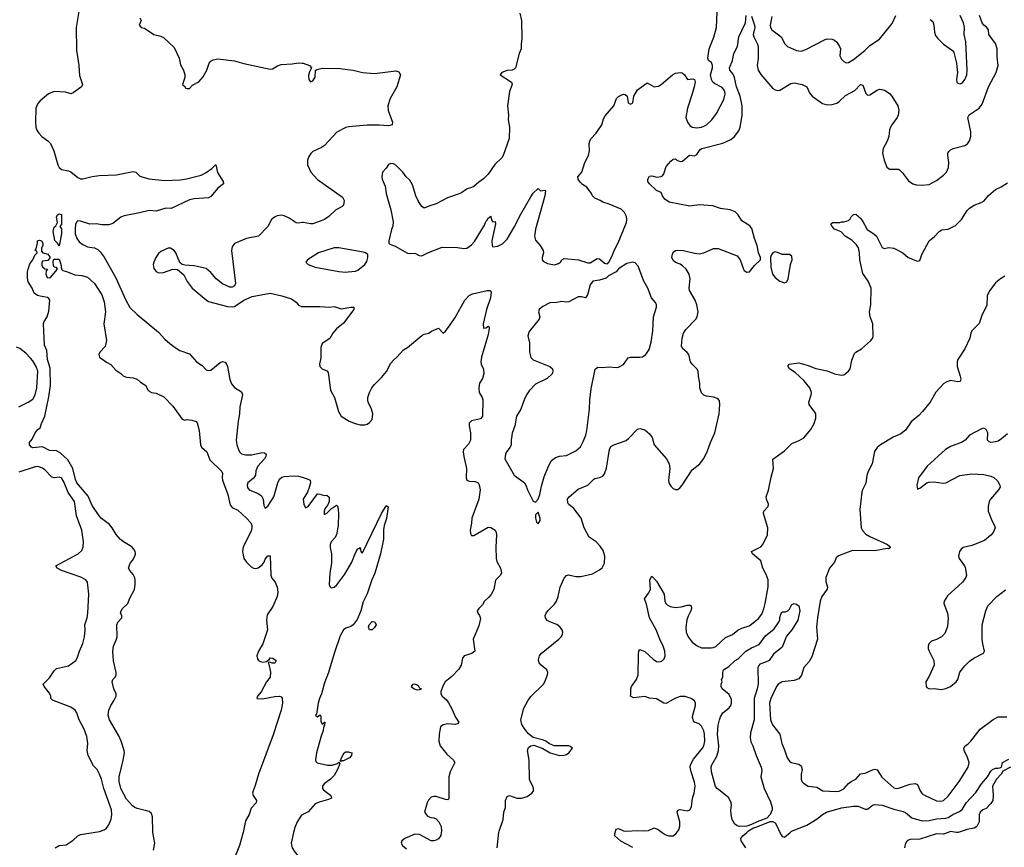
# Model space of a CAD drawing. Header units: inches. Extents: x 2057696 to 2160536, y 827480 to 1016834.
# Tile 3 of 256: x 2067618 to 2075923, y 849874 to 856856. Entities that reach past the tile are written whole.
import ezdxf

# ---------------------------------------------------------------- set-up
doc = ezdxf.new("R2010")
doc.units = ezdxf.units.IN
doc.header["$MEASUREMENT"] = 0
for name, color, linetype in [('C0864', 7, 'Continuous'), ('C0865', 7, 'Continuous'), ('C0874', 7, 'Continuous'), ('C0875', 7, 'Continuous')]:
    doc.layers.add(name, color=color, linetype=linetype)

msp = doc.modelspace()

# ---------------------------------------------------------------- linework, layer by layer
at = {"layer": 'C0864', "color": 5}
for points, elevation in [([(2067918.5, 849870), (2067950, 849889.3), (2068010, 849894.5), (2068070, 849934.8), (2068108.6, 849971.4), (2068130, 849982.8), (2068238.6, 850000)], 280), ([(2068748.1, 849850), (2068757.1, 849910), (2068742.5, 850000)], 260), ([(2069503, 850000), (2069500.9, 849990), (2069471.2, 849890), (2069363.4, 849616.6)], 260), ([(2069928.8, 850000), (2069908.4, 849910), (2069916.4, 849870), (2069942.6, 849830), (2069995.3, 849770), (2070000, 849766.1)], 280)]:
    msp.add_lwpolyline(points, dxfattribs=dict(at, elevation=elevation))
at = {"layer": 'C0865', "color": 5}
for points, elevation in [([(2068131.3, 857010), (2068094.8, 856790), (2068097.4, 856597.4), (2068117.5, 856470), (2068123.9, 856383.9), (2068149.1, 856310), (2068140.3, 856290), (2068070, 856238.7), (2068050, 856231.1), (2068005.5, 856245.5), (2067910, 856249.2), (2067862, 856230), (2067790, 856172.4), (2067770, 856147.8), (2067755.6, 856110), (2067751.1, 855991.1), (2067755.6, 855950), (2067763.7, 855923.7), (2067778.5, 855898.5), (2067805.5, 855870), (2067854.8, 855834.8), (2067878, 855810), (2067905.3, 855750), (2067938.9, 855630), (2067950, 855608.7), (2067971.5, 855591.6), (2068030, 855580.3), (2068050, 855571.8), (2068110, 855524.2), (2068130, 855513.4), (2068150, 855513.1), (2068230, 855533), (2068290, 855541.1), (2068433.6, 855546.4), (2068574.6, 855574.6), (2068597.3, 855570), (2068630, 855539.3), (2068649, 855529), (2068710, 855512), (2068838.7, 855498.7), (2068974.7, 855505.3), (2069026.3, 855513.7), (2069150, 855545.3), (2069192.1, 855567.9), (2069238.8, 855601.2), (2069268.9, 855631.1), (2069272.2, 855630), (2069286.4, 855566.4), (2069335.8, 855490), (2069338, 855470), (2069290, 855433.3), (2069230, 855365.1), (2069210, 855353.6), (2069090, 855344.8), (2069050, 855335.7), (2068896.9, 855263.1), (2068850, 855265.3), (2068770, 855241.8), (2068710, 855246.6), (2068630, 855225.7), (2068498.7, 855201.3), (2068470.7, 855189.3), (2068404.3, 855135.7), (2068370, 855125.3), (2068310, 855126), (2068267.2, 855132.8), (2068210, 855131.5), (2068130, 855156.2), (2068110, 855158), (2068100.7, 855150), (2068090.3, 855129.6), (2068085.8, 855090), (2068087.1, 855050), (2068100.7, 855010), (2068120.7, 854980.7), (2068150, 854959), (2068190, 854940.2), (2068250.2, 854930.2), (2068276.7, 854916.7), (2068297, 854897), (2068330, 854853.4), (2068430, 854678.7), (2068510, 854494), (2068548.6, 854428.6), (2068608.7, 854370), (2068790, 854218.5), (2068841.9, 854161.9), (2068884.2, 854124.2), (2068929.4, 854089.4), (2068970, 854065.3), (2069050, 854035.6), (2069109.4, 853969.4), (2069157.2, 853937.2), (2069190, 853903.1), (2069210, 853895.8), (2069230, 853898.7), (2069310, 853964.6), (2069328.2, 853971.8), (2069350, 853966.5), (2069362, 853950), (2069371.4, 853930), (2069390, 853821), (2069404.2, 853784.2), (2069430, 853753), (2069490, 853716.3), (2069498.4, 853690), (2069474, 853590), (2069472.6, 853530), (2069460.7, 853470), (2069445.2, 853310), (2069450.2, 853270), (2069462.6, 853230), (2069472.6, 853210), (2069490, 853194.4), (2069523.8, 853183.8), (2069576.4, 853183.7), (2069664.4, 853204.4), (2069682, 853202), (2069695.8, 853190), (2069694, 853170), (2069682.3, 853150), (2069626.2, 853090), (2069610.2, 853050), (2069605.9, 853014.1), (2069599.6, 853000.4), (2069590, 852987.1), (2069543.1, 852950), (2069535.8, 852930), (2069539.5, 852910), (2069554.9, 852890), (2069630, 852859), (2069658.4, 852838.4), (2069672.6, 852810), (2069678, 852758), (2069690, 852734.8), (2069710, 852753), (2069762.1, 852830), (2069796.9, 852950), (2069810, 852978.6), (2069830, 852995.8), (2069850, 853003.3), (2069930, 853007.9), (2069970, 853003.8), (2070000, 852995.5)], 280), ([(2068632, 856870), (2068642, 856850), (2068624.7, 856810), (2068642, 856790), (2068670, 856784.7), (2068750, 856730.8), (2068810, 856716), (2068830, 856706), (2068919.8, 856619.8), (2068964, 856530), (2068975.3, 856475.3), (2069001, 856430), (2069011.3, 856390), (2069011.1, 856368.9), (2068992, 856310), (2069014, 856290), (2069018, 856278), (2069030, 856274), (2069050, 856274), (2069076.4, 856303.6), (2069129.1, 856330.9), (2069165.6, 856374.4), (2069197.2, 856430), (2069217.2, 856490), (2069230, 856506), (2069250, 856516.3), (2069290, 856525.5), (2069430, 856508.4), (2069510, 856486.4), (2069730, 856439.5), (2069750, 856441.3), (2069792.9, 856467.1), (2069823, 856477), (2069915.9, 856484.1), (2069970, 856493.1), (2070000, 856489.9)], 320), ([(2070000, 855143.5), (2069970, 855139.7), (2069950, 855142.2), (2069890, 855182.6), (2069850, 855201.1), (2069830, 855206.9), (2069790, 855199.7), (2069767.7, 855190), (2069742.4, 855170), (2069711.6, 855110), (2069632.4, 855030), (2069530.2, 855009.9), (2069430, 854966.3), (2069410, 854940.9), (2069404.4, 854910), (2069437.3, 854630), (2069430.4, 854609.6), (2069410, 854599.3), (2069390, 854599.5), (2069330, 854627.6), (2069276.2, 854670), (2069230, 854722), (2069190, 854757.6), (2069090, 854778), (2069010, 854783.7), (2068989.4, 854789.4), (2068970, 854808.7), (2068934, 854890), (2068920.7, 854910), (2068890, 854929.6), (2068870, 854928.3), (2068850, 854920.4), (2068810, 854899.7), (2068790, 854883.6), (2068767.6, 854850), (2068748.7, 854810), (2068745.3, 854790), (2068750, 854758), (2068770, 854730.7), (2068790, 854719.1), (2068830, 854723), (2068910, 854750.6), (2068950, 854747.3), (2069002.4, 854702.4), (2069030, 854646.8), (2069073.7, 854590), (2069190, 854492), (2069210, 854478.7), (2069370, 854437.6), (2069410, 854434), (2069430, 854437.6), (2069510, 854490.4), (2069579.4, 854520.6), (2069730, 854548.4), (2069830, 854526.7), (2069910, 854501.3), (2069950, 854473.4), (2069970, 854448), (2069995.6, 854435.6), (2070000, 854435.6)], 320), ([(2068742.5, 850000), (2068742.1, 850002.1), (2068739.3, 850130), (2068730, 850159.6), (2068710, 850176.4), (2068610, 850200.7), (2068589.3, 850209.3), (2068570, 850225.1), (2068520.4, 850280.4), (2068472.5, 850370), (2068457.4, 850430), (2068456.5, 850470), (2068492, 850608), (2068501.4, 850670), (2068499.7, 850690), (2068475.1, 850770), (2068454.9, 850814.9), (2068376.9, 850950), (2068363.6, 850990), (2068369.6, 851030.4), (2068386, 851070), (2068413.2, 851110), (2068432, 851150), (2068432, 851170), (2068412.3, 851210), (2068399, 851270), (2068404, 851290), (2068424, 851310), (2068433.2, 851330), (2068432.7, 851350), (2068410, 851446), (2068403.7, 851530), (2068409.4, 851570), (2068435.1, 851630), (2068439.3, 851650), (2068438, 851750), (2068446, 851774), (2068479, 851810), (2068479, 851830), (2068469, 851850), (2068474, 851870), (2068485.2, 851890), (2068529.5, 851930.5), (2068544.5, 851970), (2068586, 852050), (2068592.8, 852090), (2068593, 852130), (2068588.5, 852148.5), (2068574.7, 852174.7), (2068546, 852210), (2068537.2, 852230), (2068549.3, 852270), (2068570, 852294.8), (2068589.6, 852330), (2068594, 852350), (2068591.8, 852370), (2068582, 852390), (2068563.7, 852410), (2068495.1, 852450), (2068469.6, 852470), (2068431.8, 852511.9), (2068397.1, 852570), (2068376.2, 852596.2), (2068309.2, 852649.2), (2068290, 852671.4), (2068230, 852757), (2068197.2, 852837.2), (2068101.4, 852950), (2068090, 852976), (2068067.1, 853070), (2068023.6, 853143.6), (2067960.7, 853200.7), (2067930, 853217.7), (2067870, 853221.3), (2067810, 853251.8), (2067730, 853245.2), (2067718, 853250), (2067702, 853270), (2067702, 853290), (2067723.2, 853316.8), (2067750, 853371.3), (2067770, 853398), (2067790, 853412), (2067800.9, 853450), (2067829.7, 853510.3), (2067865, 853675), (2067878, 853770), (2067875.9, 853915.9), (2067853.8, 853990), (2067846.1, 854066.1), (2067828, 854110), (2067819.7, 854290), (2067826, 854310), (2067849.5, 854350), (2067862.9, 854397.1), (2067872.7, 854490), (2067864.8, 854504.8), (2067853.3, 854513.3), (2067790, 854522.4), (2067769.3, 854530), (2067740.9, 854550), (2067723.7, 854590), (2067690, 854644), (2067684.5, 854675.5), (2067684, 854730), (2067688.7, 854750), (2067704.7, 854795.3), (2067728.7, 854830), (2067746, 854870), (2067766, 854890), (2067762, 854902), (2067748, 854910), (2067758, 854922), (2067768.7, 854970), (2067768.7, 854990), (2067784, 854996), (2067802, 854990), (2067814, 854970), (2067814, 854950), (2067802, 854930), (2067803.6, 854903.6), (2067814, 854890), (2067856.8, 854876.8), (2067876, 854850), (2067855.3, 854824.7), (2067810, 854818), (2067804.7, 854810), (2067805.4, 854785.4), (2067811.6, 854771.6), (2067830, 854754), (2067852, 854752), (2067842, 854738), (2067838, 854710), (2067850, 854682), (2067870, 854678), (2067878, 854682), (2067938, 854750), (2067930, 854766), (2067909, 854769), (2067902.7, 854782.7), (2067899.3, 854810), (2067904, 854830), (2067910, 854836), (2067950, 854834.8), (2067966.4, 854793.6), (2067972, 854750), (2067981, 854741), (2068022, 854730), (2068082.8, 854702.8), (2068143.2, 854696.8), (2068190, 854682.8), (2068250, 854630.7), (2068310, 854534), (2068330, 854476), (2068343.1, 854390), (2068328.9, 854290), (2068350.4, 854150), (2068339.9, 854100.1), (2068294.8, 854050), (2068286, 854030), (2068292, 854010), (2068350, 853966), (2068387.1, 853947.1), (2068430, 853898), (2068470, 853872), (2068490, 853852), (2068519.6, 853839.6), (2068575.3, 853835.3), (2068610, 853822), (2068636.9, 853796.9), (2068682, 853770), (2068696.9, 853736.9), (2068710, 853722), (2068730, 853712), (2068770, 853704.7), (2068834.2, 853674.2), (2068910, 853596), (2068990, 853486), (2069010, 853478.8), (2069030, 853482.8), (2069070, 853478.8), (2069105.5, 853465.5), (2069116.1, 853456.1), (2069132, 853390), (2069143.1, 853270), (2069153, 853250), (2069195.8, 853210), (2069222, 853142), (2069324.4, 853044.4), (2069328.8, 853028.8), (2069326.5, 852993.5), (2069330.1, 852970), (2069374.2, 852850), (2069386.9, 852786.9), (2069397.7, 852757.7), (2069410, 852741.7), (2069458.2, 852718.2), (2069530, 852651.9), (2069568.1, 852610), (2069575.8, 852590), (2069576.6, 852570), (2069570, 852542.4), (2069501.8, 852410), (2069498.7, 852370), (2069510.1, 852310.1), (2069530, 852279.1), (2069570, 852240.3), (2069590, 852228.8), (2069610, 852227.2), (2069630, 852232), (2069663.3, 852256.7), (2069680.5, 852279.5), (2069690, 852306), (2069710, 852334), (2069730, 852332), (2069735.3, 852170), (2069745.1, 852145.1), (2069773.8, 852110), (2069790.2, 852069.8), (2069794.2, 852025.8), (2069790.9, 851989.1), (2069754.2, 851905.8), (2069705, 851835), (2069698.9, 851790), (2069707, 851710), (2069670.2, 851590), (2069633.4, 851530), (2069617.3, 851490), (2069623.2, 851463.2), (2069631.4, 851451.4), (2069650, 851440.4), (2069670, 851437.1), (2069699, 851441), (2069721.2, 851458.8), (2069730, 851473.4), (2069754, 851470), (2069782, 851450), (2069771.1, 851428.9), (2069748.7, 851428.7), (2069723.6, 851436.4), (2069714, 851430), (2069719.8, 851419.8), (2069732.5, 851352.5), (2069730.4, 851310), (2069700.5, 851270), (2069654.4, 851185.6), (2069624, 851150), (2069618, 851130), (2069667, 851127), (2069770, 851147.2), (2069810, 851150.1), (2069824, 851144), (2069833, 851133), (2069835.2, 851090), (2069822.8, 851030), (2069756.8, 850823.2), (2069632.8, 850490), (2069605, 850395), (2069586.9, 850350), (2069582.6, 850330), (2069586.4, 850310), (2069615.5, 850270), (2069612.4, 850250), (2069570, 850205.2), (2069553.6, 850150), (2069523.4, 850096.6), (2069503, 850000)], 260), ([(2067610.8, 853589.2), (2067690, 853628.9), (2067730, 853654.9), (2067750, 853690.5), (2067762.9, 853750), (2067771.1, 853890), (2067757.4, 853930), (2067730, 853977.7), (2067710, 854001.7), (2067670, 854042.4), (2067620.8, 854080.8), (2067590, 854092.6)], 280), ([(2068238.6, 850000), (2068291.6, 850008.4), (2068330, 850022.4), (2068350, 850037.1), (2068370, 850064.9), (2068388.9, 850111.1), (2068394.8, 850150), (2068391.7, 850190), (2068328.1, 850370), (2068308.9, 850448.9), (2068292.2, 850492.2), (2068271.1, 850530), (2068241.4, 850561.4), (2068196.5, 850650), (2068188.1, 850690), (2068192.3, 850750), (2068183.4, 850810), (2068161.8, 850870), (2068118.9, 850950), (2068099.7, 851010), (2068086.3, 851030), (2068050, 851055.1), (2067894.9, 851114.9), (2067881.6, 851130), (2067881, 851150), (2067870, 851175.1), (2067825.2, 851230), (2067815.1, 851250), (2067870, 851304), (2067910, 851363.1), (2067930, 851381.7), (2068030, 851404.9), (2068091.2, 851450), (2068103.5, 851470), (2068121.4, 851530), (2068150, 851592.7), (2068165.6, 851650), (2068170.6, 851710), (2068169, 851750), (2068188.1, 851810), (2068194, 851850), (2068201.7, 852010), (2068191, 852110), (2068176.3, 852130), (2068134, 852154), (2067970, 852209.8), (2067933.6, 852230), (2067923.7, 852250), (2068111.6, 852350), (2068141, 852379), (2068154.7, 852410), (2068155.6, 852450), (2068142.5, 852550), (2068097, 852670), (2068081, 852790), (2068026.3, 852866.3), (2067990, 852956.9), (2067970, 852989.7), (2067950, 852996.9), (2067910, 852990.9), (2067890, 852996.8), (2067830, 853057.7), (2067810, 853072.1), (2067770, 853086.4), (2067750, 853083.9), (2067610, 853038.1)], 280), ([(2070000, 850148.7), (2069994.3, 850145.7), (2069959.3, 850090), (2069938.3, 850041.7), (2069928.8, 850000)], 280)]:
    msp.add_lwpolyline(points, dxfattribs=dict(at, elevation=elevation))
at = {"layer": 'C0865', "color": 5, "elevation": 260}
msp.add_lwpolyline([(2067950, 854948), (2067938, 854970), (2067914, 854994), (2067899.5, 855070), (2067910, 855104.7), (2067924.1, 855115.9), (2067936.5, 855143.5), (2067929.6, 855190.4), (2067933.2, 855206.8), (2067950, 855218.8), (2067970, 855211), (2067972.3, 855190), (2067970, 855128), (2067958, 855110), (2067970, 855092), (2067972.1, 855050)], close=True, dxfattribs=at)
at = {"layer": 'C0874', "color": 5}
for points, elevation in [([(2071174.1, 850000), (2071170, 849975.3), (2071150, 849947), (2071130, 849934), (2071110, 849928), (2071089.2, 849930), (2070990, 849981.6), (2070950, 849986.3), (2070866.8, 849950), (2070840.7, 849930), (2070834.8, 849910), (2070846.8, 849890), (2070880.3, 849860.3)], 320), ([(2071644.2, 849870), (2071660.7, 850000)], 320), ([(2072790, 849872), (2072687.5, 849927.5), (2072638, 849970), (2072636.9, 849990), (2072640.4, 850000)], 280), ([(2073036.5, 850000), (2073062, 849982), (2073090, 849970.4), (2073130, 849972.4), (2073151.8, 849988.1), (2073160.6, 850000)], 280), ([(2073742.7, 849870), (2073703.7, 849930), (2073702, 849950), (2073716.2, 849970), (2073750.3, 850000)], 260), ([(2074030.6, 850000), (2074039.7, 849979.6), (2074050, 849966.3), (2074070, 849959.6), (2074116.2, 850000)], 260), ([(2075449.8, 850000), (2075410, 849985.6), (2075350, 849988.1), (2075210, 849942.9), (2075130, 849940.5), (2075107.8, 849932.2), (2075088.4, 849910), (2075082.4, 849870)], 260), ([(2075533.8, 850000), (2075530, 849998.7), (2075521.1, 850000)], 260)]:
    msp.add_lwpolyline(points, dxfattribs=dict(at, elevation=elevation))
at = {"layer": 'C0875', "color": 5}
for points, elevation in [([(2071838, 856910), (2071851, 856850), (2071854.4, 856694.4), (2071847.5, 856652.5), (2071847.3, 856610), (2071830.7, 856569.3), (2071800.5, 856450), (2071790, 856438), (2071771.3, 856430), (2071730, 856426), (2071684.7, 856410), (2071670.8, 856390), (2071766, 856330), (2071770.8, 856310), (2071750.8, 856250), (2071731.3, 856130), (2071741, 856050), (2071738, 856010), (2071750.8, 855950), (2071746.4, 855853.6), (2071697.3, 855710), (2071684, 855690), (2071627.1, 855632.9), (2071570, 855552.7), (2071530, 855513.2), (2071490, 855485.2), (2071450, 855449), (2071430, 855439), (2071392, 855430), (2071344.9, 855395.1), (2071317.1, 855382.9), (2071227.3, 855352.7), (2071130, 855300.9), (2071070, 855282.7), (2071030, 855264.5), (2071010, 855279.5), (2070983.1, 855323.1), (2070960.7, 855370), (2070930, 855462.7), (2070910, 855502.7), (2070877.2, 855530), (2070849.2, 855570), (2070790, 855629.2), (2070770, 855639.3), (2070750, 855641.2), (2070730, 855634), (2070710, 855602), (2070678.8, 855570), (2070672.7, 855530), (2070676.4, 855510), (2070701.1, 855450), (2070709.2, 855390), (2070748.9, 855251.1), (2070768, 855150), (2070766.8, 855113.2), (2070754, 855086), (2070730.8, 854990), (2070731.1, 854971.1), (2070741, 854961), (2070784.5, 854944.5), (2070890, 854886.8), (2070910, 854882.8), (2070950, 854886), (2070987.1, 854867.1), (2071010, 854862.8), (2071067.5, 854892.5), (2071182.7, 854937.3), (2071310, 854932.9), (2071364.8, 854924.8), (2071390, 854927.6), (2071430, 854955.8), (2071454.7, 854985.3), (2071537.6, 855122.4), (2071550, 855152.7), (2071559.5, 855160.5), (2071570, 855182.8), (2071587, 855193), (2071590, 855202), (2071600.7, 855160.7), (2071610, 855151.3), (2071630, 855152), (2071632.4, 855132.4), (2071600.3, 854990), (2071603, 854950), (2071610, 854938.8), (2071650, 854944.9), (2071690, 854965.7), (2071730, 855003.1), (2071790, 855104.2), (2071845.7, 855214.3), (2071930, 855362.4), (2071950, 855392.4), (2071990, 855430.8), (2072010, 855411.3), (2072050, 855418), (2072051.8, 855411.8), (2072048.4, 855370), (2071968.1, 855090), (2071960.3, 855030), (2071970, 854994.8), (2072008, 854950), (2072034, 854910), (2072037.1, 854890), (2072025.2, 854850), (2072026, 854830), (2072035.8, 854815.8), (2072070, 854798.4), (2072130, 854788.6), (2072162, 854798), (2072178.4, 854810), (2072190, 854831), (2072210, 854840.7), (2072330.4, 854830.4), (2072410, 854804.7), (2072430, 854806), (2072490, 854841), (2072510, 854838), (2072550, 854801), (2072570, 854796), (2072588.7, 854810), (2072616.6, 854863.4), (2072632.7, 854910), (2072667, 854973), (2072735.3, 855144.7), (2072738.4, 855170), (2072735.3, 855195.3), (2072718.4, 855230), (2072690, 855256.2), (2072590, 855299.5), (2072536, 855316), (2072515.3, 855330), (2072470, 855349), (2072449.5, 855369.5), (2072441.2, 855390), (2072402.9, 855442.9), (2072364.2, 855464.2), (2072344.6, 855484.6), (2072329.4, 855510), (2072325.2, 855530), (2072359.5, 855570), (2072383.7, 855650), (2072415.1, 855710), (2072425.2, 855750), (2072421.2, 855810), (2072426, 855830), (2072436, 855850), (2072480.5, 855899.5), (2072527.3, 855970), (2072542, 856018), (2072555.6, 856044.4), (2072629.6, 856130), (2072652.7, 856190), (2072670, 856207.3), (2072690, 856218.8), (2072710, 856226), (2072724.7, 856224.7), (2072742, 856210), (2072750, 856154), (2072770, 856142), (2072790, 856154), (2072799, 856210), (2072830, 856264.7), (2072910, 856322.8), (2072970, 856290.4), (2073005.8, 856294.2), (2073030, 856307.7), (2073125.1, 856390), (2073150, 856405.3), (2073190, 856410.4), (2073206, 856406), (2073226.8, 856390), (2073250, 856352), (2073296, 856356), (2073311.3, 856350), (2073314.8, 856330), (2073306.4, 856290), (2073291.5, 856230), (2073249.5, 856110.5), (2073236.2, 856030), (2073250, 855990.4), (2073270, 855962.4), (2073290.2, 855950.2), (2073330, 855943.6), (2073370, 855948.2), (2073390, 855957.3), (2073411.5, 855970), (2073457.4, 856010), (2073496.6, 856063.4), (2073557.1, 856182.9), (2073568.1, 856230), (2073564.8, 856250), (2073554.5, 856270), (2073542.3, 856282.3), (2073478.2, 856318.2), (2073464.2, 856330), (2073452.8, 856350), (2073445.6, 856390), (2073462, 856450), (2073461.3, 856470), (2073453.9, 856493.9), (2073428.7, 856510), (2073421.2, 856530), (2073432.6, 856610), (2073472.6, 856707.4), (2073494.5, 856790), (2073501.3, 856918.7)], 340), ([(2071660.7, 850000), (2071662, 850010), (2071695.4, 850110), (2071701.7, 850170), (2071715.8, 850210), (2071715.1, 850270), (2071730, 850302), (2071750, 850312.4), (2071810, 850288.8), (2071851.4, 850288.6), (2071897.2, 850302.8), (2071939, 850330), (2071951.6, 850348.4), (2071951.6, 850370), (2071945.6, 850390), (2071925.8, 850425.8), (2071918.5, 850450), (2071916.3, 850610), (2071901.3, 850690), (2071910, 850717.3), (2071930, 850730.6), (2071955.2, 850735.2), (2072030, 850708), (2072091.3, 850670), (2072171.3, 850648.7), (2072209.6, 850650.4), (2072230, 850658), (2072249.2, 850670), (2072282, 850710), (2072265.2, 850725.2), (2072249.3, 850729.3), (2072129.5, 850729.5), (2072086.6, 850746.6), (2072055.3, 850770), (2072037.6, 850777.6), (2071950, 850800.7), (2071910.8, 850830.8), (2071878, 850870), (2071852.8, 850910), (2071845.3, 850950), (2071871.4, 851048.6), (2071903, 851110), (2071930, 851146.7), (2072035.8, 851250), (2072048.2, 851270), (2072069.6, 851330), (2072071.8, 851350), (2072063.7, 851370), (2072016, 851410), (2071999.3, 851430), (2071994.5, 851454.5), (2072002.4, 851490), (2072016.2, 851510), (2072166.6, 851630), (2072186, 851650), (2072197.2, 851670), (2072199.3, 851690), (2072195.1, 851710), (2072174.6, 851734.6), (2072150, 851753.6), (2072090, 851775.1), (2072068.6, 851788.6), (2072053.6, 851810), (2072051.6, 851830), (2072058.7, 851850), (2072073, 851870), (2072130, 851926), (2072145.1, 851950), (2072159.8, 851990), (2072178, 852070), (2072210, 852143.8), (2072230, 852167.2), (2072248.5, 852171.5), (2072310, 852159.6), (2072350, 852157.4), (2072450, 852181.1), (2072510, 852214.4), (2072530, 852233), (2072550, 852271), (2072552.3, 852330), (2072539.2, 852379.2), (2072514.7, 852414.7), (2072481.1, 852450), (2072420.5, 852490), (2072378, 852570), (2072354.3, 852650), (2072293.3, 852733.3), (2072247.6, 852770), (2072241.5, 852781.5), (2072239.7, 852810), (2072251.5, 852830), (2072330, 852894.9), (2072409.7, 852930.3), (2072459.7, 852980.3), (2072470, 852986.4), (2072510, 852993), (2072535.6, 853004.4), (2072550, 853024.7), (2072568.5, 853071.5), (2072592.2, 853230), (2072604.8, 853255.2), (2072630, 853269.4), (2072733.4, 853306.6), (2072755.6, 853324.4), (2072830, 853402), (2072850, 853406.7), (2072890, 853395.8), (2072930, 853362.4), (2072951.8, 853330), (2072970.4, 853270), (2073074.4, 853150), (2073095.3, 853110), (2073103.1, 853070), (2073090.3, 852970.3), (2073093.4, 852950), (2073110, 852919.3), (2073130, 852901.3), (2073150, 852892), (2073170, 852893.7), (2073190, 852908.6), (2073206.9, 852930), (2073290, 853057.6), (2073354, 853110), (2073386.3, 853150), (2073417.2, 853210), (2073444, 853290), (2073481.5, 853370), (2073518.9, 853530), (2073523.5, 853610), (2073519.4, 853639.4), (2073512.6, 853652.6), (2073500.5, 853660.5), (2073471, 853671), (2073410, 853680.7), (2073389.7, 853689.7), (2073370, 853709.3), (2073355.8, 853750), (2073355.1, 853790), (2073343.5, 853850), (2073341.6, 853890), (2073329.7, 853909.7), (2073288.9, 853948.9), (2073277.4, 853970), (2073262, 854030), (2073248.7, 854048.7), (2073210, 854081.6), (2073201.6, 854101.6), (2073205.3, 854170), (2073216, 854210), (2073238, 854242), (2073320.4, 854330), (2073332.9, 854350), (2073340.8, 854390), (2073330, 854449), (2073316.3, 854490), (2073268.5, 854570), (2073264.8, 854590), (2073273.6, 854670), (2073266, 854710), (2073239.3, 854750), (2073210, 854780.4), (2073190, 854794), (2073150, 854808.3), (2073130, 854823.6), (2073119.7, 854850), (2073123.5, 854876.5), (2073130, 854894), (2073150, 854907.7), (2073168.4, 854911.6), (2073218, 854910), (2073310, 854885), (2073350, 854881.5), (2073389.7, 854890.3), (2073470, 854925.5), (2073510, 854925.5), (2073670, 854864.9), (2073695.5, 854830), (2073722, 854750), (2073730, 854738.8), (2073750, 854725.5), (2073773.2, 854730), (2073817.2, 854782.8), (2073865.2, 854830), (2073866, 854850), (2073849.7, 854889.7), (2073837.7, 854950), (2073815.8, 855010), (2073794.6, 855094.6), (2073776.6, 855116.6), (2073710, 855158.4), (2073677.4, 855210), (2073653.8, 855233.8), (2073610, 855251.1), (2073530, 855263.5), (2073464.1, 855284.1), (2073350, 855292.8), (2073270, 855282.6), (2073096, 855316), (2073060.9, 855340.9), (2073040.7, 855370), (2073030, 855397.2), (2072990, 855415.1), (2072929.8, 855469.8), (2072915.8, 855490), (2072915.4, 855510), (2072930, 855534.9), (2072950, 855538), (2072992.7, 855527.3), (2073028.5, 855531.5), (2073040.1, 855539.9), (2073050, 855554), (2073070, 855616.3), (2073110, 855662.8), (2073130, 855678), (2073150, 855682), (2073162, 855670), (2073190, 855658), (2073210, 855662), (2073268.4, 855711.6), (2073310, 855707.3), (2073330, 855717.3), (2073358.3, 855761.7), (2073370.7, 855769.3), (2073550, 855814.9), (2073615.1, 855844.9), (2073648.4, 855871.6), (2073682.6, 855917.4), (2073696, 855950), (2073712.2, 856047.8), (2073711.4, 856130), (2073695.3, 856210), (2073664.7, 856290), (2073647.8, 856367.8), (2073634.9, 856394.9), (2073608.5, 856430), (2073605.8, 856450), (2073630.6, 856510), (2073642, 856570), (2073673.5, 856630), (2073684.8, 856710), (2073739.8, 856830), (2073744.7, 856890)], 320), ([(2073790, 856884.9), (2073816, 856810), (2073817.6, 856790), (2073805, 856730), (2073809.7, 856709.7), (2073841.1, 856650), (2073845.9, 856630), (2073847.6, 856532.4), (2073838.4, 856470), (2073847.5, 856430), (2073870, 856392.4), (2073970, 856274.9), (2073990, 856262.6), (2074010, 856258), (2074030, 856260.3), (2074123.4, 856316.6), (2074150, 856324.1), (2074217.6, 856310), (2074258, 856290), (2074279.9, 856239.9), (2074302, 856210), (2074389, 856149), (2074430, 856137.6), (2074470, 856139.5), (2074510, 856152.2), (2074530, 856165.3), (2074583, 856217), (2074662.2, 856257.8), (2074710, 856308.5), (2074730, 856303), (2074754.3, 856234.3), (2074770, 856219.5), (2074790, 856221.8), (2074850, 856262.5), (2074870, 856269.5), (2074890, 856268.1), (2074918.6, 856258.6), (2074953.5, 856233.5), (2074974.4, 856210), (2075024.4, 856130), (2075032.7, 856092.7), (2075028.8, 856050), (2075019.5, 856030), (2074973, 855970), (2074963, 855950), (2074954.6, 855925.4), (2074948.4, 855870), (2074933.7, 855830), (2074902, 855770), (2074897, 855750), (2074896.5, 855730), (2074908.8, 855670), (2074932.4, 855612.4), (2074953.7, 855593.7), (2075030, 855593.4), (2075038, 855590), (2075065.1, 855565.1), (2075115.9, 855495.9), (2075151.2, 855471.2), (2075183.2, 855463.2), (2075230, 855458.5), (2075290, 855466.5), (2075350, 855498.3), (2075410, 855543.1), (2075434, 855570), (2075450.9, 855610), (2075453.8, 855650), (2075445.6, 855710), (2075447.4, 855730), (2075454.9, 855745.1), (2075470, 855758.9), (2075490.8, 855769.2), (2075590, 855794), (2075611.8, 855808.2), (2075630, 855834.8), (2075639.7, 855870), (2075641.7, 855910), (2075614.3, 856030), (2075626.6, 856053.4), (2075709.6, 856110), (2075736.8, 856143.2), (2075789.8, 856290), (2075855.6, 856410), (2075871.1, 856470), (2075862.4, 856542.4), (2075862.4, 856610), (2075850, 856655.6), (2075793.7, 856730), (2075789.7, 856770), (2075774.7, 856790), (2075749.4, 856809.4), (2075735.2, 856830), (2075713, 856890)], 320), ([(2073962.3, 856882.3), (2073949.1, 856810), (2073951.7, 856790), (2073961.3, 856770), (2074040.4, 856710), (2074071.7, 856651.7), (2074094, 856630), (2074170, 856595.8), (2074210, 856591.4), (2074250, 856603.2), (2074411.4, 856688.6), (2074430, 856693), (2074470, 856691.2), (2074490, 856682.9), (2074510, 856665.4), (2074534.3, 856630), (2074540.1, 856610), (2074535.8, 856550), (2074550, 856524), (2074570, 856503), (2074590, 856492.7), (2074610, 856495.3), (2074650, 856519.5), (2074745.3, 856594.7), (2074790, 856638.4), (2074870, 856690.4), (2074976.5, 856823.5), (2075009.1, 856890.9)], 340), ([(2075297, 856857), (2075319.6, 856839.6), (2075328.8, 856810), (2075334, 856750), (2075343.6, 856723.6), (2075359.6, 856699.6), (2075410, 856650.5), (2075493.4, 856590), (2075519.3, 856490), (2075526.4, 856430), (2075528.4, 856410), (2075519.3, 856350), (2075523, 856330), (2075530, 856318.8), (2075550, 856313.4), (2075570, 856323), (2075591.1, 856350), (2075605.6, 856390), (2075611.1, 856430), (2075599.8, 856670), (2075584.8, 856730), (2075588.6, 856790), (2075579.2, 856830), (2075550, 856889.6)], 340), ([(2070000, 856489.9), (2070008.9, 856488.9), (2070062.8, 856470), (2070080.7, 856450), (2070063.4, 856416.6), (2070054.3, 856385.7), (2070057.4, 856350), (2070070, 856332.4), (2070090, 856340.8), (2070111.7, 856370), (2070113.8, 856426.2), (2070124.9, 856435.1), (2070170, 856447.6), (2070317.1, 856442.9), (2070430, 856430.3), (2070510.2, 856410.2), (2070610, 856400.9), (2070790, 856425.3), (2070816.9, 856416.9), (2070830.4, 856390), (2070800.3, 856290), (2070742, 856190), (2070724.4, 856130), (2070726.4, 856090), (2070761.6, 855990), (2070758.8, 855970), (2070730, 855960.5), (2070650, 855966), (2070550, 855964.7), (2070393.1, 855953.1), (2070370, 855947.3), (2070292.1, 855907.9), (2070190, 855795.1), (2070163.9, 855776.1), (2070090, 855742.9), (2070072.9, 855727.1), (2070057.7, 855702.3), (2070046, 855670), (2070045.3, 855630), (2070074.9, 855570), (2070130, 855507.4), (2070339.6, 855359.6), (2070356.4, 855330), (2070348.6, 855291.4), (2070338.9, 855281.1), (2070280.7, 855250), (2070224.6, 855195.4), (2070188.9, 855171.1), (2070162.3, 855157.7), (2070090, 855133.5), (2070070, 855132.2), (2070010, 855144.7), (2070000, 855143.5)], 320), ([(2073160.6, 850000), (2073177.3, 850022.7), (2073187.4, 850052.6), (2073186.8, 850090), (2073163, 850170), (2073170, 850186.8), (2073190, 850193.1), (2073250, 850182), (2073270, 850190.6), (2073283.5, 850216.5), (2073293.3, 850290), (2073307.7, 850332.3), (2073314.7, 850390), (2073310, 850425.1), (2073280.9, 850510), (2073274.3, 850550), (2073276.5, 850570), (2073301.6, 850618.4), (2073378.3, 850710), (2073389.9, 850730), (2073396.9, 850770), (2073395, 850830), (2073390, 850856.2), (2073370, 850896.3), (2073350, 850915.1), (2073309.7, 850929.7), (2073300.4, 850940.4), (2073294, 850970), (2073295.6, 850990), (2073318.8, 851070), (2073319.2, 851090), (2073309.6, 851110), (2073282, 851130), (2073230, 851147.7), (2073190, 851146.8), (2073144.4, 851130), (2073070, 851088.6), (2073050, 851090.9), (2072990, 851125.7), (2072930, 851133.7), (2072890, 851146.4), (2072795.9, 851135.9), (2072769.6, 851149.6), (2072773.6, 851166.4), (2072772.1, 851210), (2072777.6, 851230), (2072821.6, 851290), (2072835.8, 851330), (2072837.4, 851502.6), (2072840.7, 851530), (2072850, 851544), (2072890, 851527.2), (2072960.8, 851460.8), (2072990, 851442.9), (2073010, 851439.1), (2073034.2, 851445.8), (2073054.8, 851465.2), (2073063.5, 851490), (2073059.4, 851530), (2073046.2, 851570), (2073016.8, 851630), (2072987.3, 851710), (2072929.9, 851810), (2072906.2, 851926.2), (2072887.2, 851970), (2072922.3, 852017.8), (2072938, 852050), (2072933.6, 852130), (2072950, 852161), (2072990, 852120.5), (2073052.9, 852010), (2073060.3, 851950), (2073068.5, 851930), (2073078.7, 851918.7), (2073105.1, 851905.1), (2073150, 851897.6), (2073197.5, 851902.5), (2073250, 851917), (2073270, 851917.1), (2073282.8, 851910), (2073283.8, 851890), (2073278.7, 851870), (2073255.1, 851824.9), (2073246.5, 851793.5), (2073235.9, 851730), (2073239, 851690), (2073255.6, 851650), (2073290, 851604), (2073332.7, 851572.7), (2073370, 851558.3), (2073450, 851556.5), (2073470, 851559.7), (2073490, 851569.2), (2073570, 851644.4), (2073629.5, 851670), (2073674, 851706), (2073710, 851723.6), (2073770, 851743.6), (2073790, 851756.9), (2073850, 851803.8), (2073878.6, 851841.4), (2073895.3, 851884.7), (2073906.2, 851930), (2073931.8, 852071.8), (2073932.5, 852130), (2073915.4, 852175.4), (2073885.3, 852230), (2073868.4, 852290), (2073799.1, 852350), (2073791.3, 852370), (2073870.8, 852410), (2073886, 852430), (2073926.3, 852510), (2073927.2, 852570), (2073890.9, 852690), (2073894.3, 852710), (2073932.6, 852750), (2073935.4, 852770), (2073917.4, 852810), (2073914.3, 852830), (2073933.6, 852886.4), (2073955.8, 852995.8), (2073976.2, 853070), (2073971.8, 853148.2), (2074070, 853219.7), (2074130, 853279.7), (2074193.6, 853306.4), (2074230.7, 853329.3), (2074290, 853399.5), (2074319.8, 853450), (2074333.7, 853493.7), (2074332.4, 853530), (2074325.5, 853545.5), (2074276.9, 853610), (2074273.3, 853630), (2074295.1, 853690), (2074297.2, 853710), (2074283.5, 853750), (2074232.8, 853812.8), (2074158.3, 853878.3), (2074112, 853910), (2074099.3, 853930), (2074100.9, 853939.1), (2074109.5, 853950.5), (2074190, 853961.1), (2074270, 853939.6), (2074332.9, 853912.9), (2074430, 853893.4), (2074490, 853868.1), (2074550, 853857), (2074570, 853860.3), (2074609.6, 853890), (2074622.6, 853910), (2074637.4, 853982.6), (2074660.4, 854039.6), (2074669.8, 854050.2), (2074719.8, 854080.2), (2074794.7, 854145.3), (2074812.3, 854167.7), (2074816.8, 854183.2), (2074815.1, 854290), (2074790.9, 854350), (2074785, 854390), (2074797.3, 854450), (2074799.8, 854590), (2074773.8, 854650), (2074730, 854716), (2074705.8, 854830), (2074701.5, 854890), (2074692.8, 854930), (2074676.9, 854956.9), (2074657.5, 854977.5), (2074635.9, 854995.9), (2074579.5, 855030), (2074547.3, 855067.3), (2074490, 855089.6), (2074469.7, 855110), (2074460.9, 855130), (2074463.6, 855136.4), (2074476, 855144), (2074536.5, 855143.5), (2074550, 855150.8), (2074569, 855151), (2074610, 855162), (2074624, 855176), (2074630, 855192), (2074650, 855212), (2074670, 855216), (2074710, 855180.7), (2074730, 855153.4), (2074766.7, 855086.7), (2074823.1, 855050), (2074845.3, 855030), (2074892.6, 854932.6), (2074910, 854924.6), (2074950, 854933.2), (2074990, 854929.1), (2075068.2, 854890), (2075110.7, 854850), (2075190, 854818), (2075210, 854824), (2075226.3, 854873.7), (2075289.6, 854990), (2075334, 855026), (2075373.6, 855070), (2075395.8, 855084.2), (2075450, 855089), (2075510, 855118.4), (2075562.2, 855170), (2075610, 855246.5), (2075630, 855265.2), (2075669.5, 855290.5), (2075727.1, 855312.9), (2075752, 855328), (2075790, 855372.8), (2075850, 855423.5), (2075895.4, 855444.6), (2075950, 855478.5)], 280), ([(2075928.7, 854691.3), (2075889.5, 854670.5), (2075850, 854634.7), (2075801.2, 854570), (2075779.2, 854530), (2075774.6, 854445.4), (2075736.1, 854370), (2075710, 854293.6), (2075650, 854229.7), (2075639.8, 854210), (2075631, 854170), (2075590, 854080.5), (2075532.1, 853990), (2075526.3, 853970), (2075524.3, 853930), (2075551.3, 853848.7), (2075555.2, 853824.8), (2075550, 853802.7), (2075530, 853800.5), (2075470, 853812.1), (2075438.2, 853801.8), (2075414.1, 853785.9), (2075345.8, 853714.2), (2075297.2, 853630), (2075233.8, 853550), (2075202.7, 853517.3), (2075136.7, 853463.3), (2075090, 853392.1), (2075050, 853362.8), (2074985.3, 853334.6), (2074878.4, 853270), (2074852, 853248), (2074826.8, 853213.2), (2074807.5, 853110), (2074774.2, 853045.8), (2074763.9, 853010), (2074754.4, 852945.6), (2074726.2, 852890), (2074721.5, 852870), (2074704.8, 852724.8), (2074715.5, 852570), (2074725.8, 852545.8), (2074756.1, 852516.1), (2074790, 852496.8), (2074939.1, 852430), (2074960.7, 852410), (2074959.1, 852400.9), (2074947.1, 852392.9), (2074934.8, 852394.8), (2074830, 852376.2), (2074642.5, 852377.5), (2074525.6, 852334.4), (2074504.2, 852315.8), (2074490, 852279.6), (2074447.6, 852230), (2074416.9, 852150), (2074416.7, 852116.7), (2074431.2, 852070), (2074428.4, 852051.6), (2074383.5, 851990), (2074370.2, 851950), (2074347, 851810), (2074338.8, 851730), (2074346.4, 851630), (2074298.5, 851481.5), (2074277, 851442.9), (2074231.3, 851390), (2074213.4, 851326.6), (2074190, 851294.7), (2074150, 851281), (2074050, 851269.8), (2074016.5, 851250), (2074000.2, 851230), (2073953.8, 851130), (2073941.1, 851090), (2073951.6, 850950), (2073968.2, 850908.1), (2074030.4, 850830), (2074046.3, 850750), (2074070, 850696.3), (2074091.6, 850630), (2074110, 850600.4), (2074124.9, 850590), (2074190, 850576.5), (2074210, 850560.7), (2074217, 850530), (2074208.4, 850490), (2074208.6, 850448.6), (2074216.3, 850430), (2074230, 850414), (2074270, 850390.4), (2074340.7, 850380.7), (2074392, 850350), (2074503.9, 850343.9), (2074530, 850347.1), (2074570, 850366.7), (2074610, 850412.9), (2074630, 850429), (2074670, 850450.3), (2074710, 850493), (2074750, 850498.5), (2074810, 850527.8), (2074830, 850533.1), (2074850, 850527), (2074890, 850467.4), (2074990, 850377.4), (2075010, 850370.3), (2075030, 850372.4), (2075130, 850405.7), (2075171.8, 850411.8), (2075190, 850403.8), (2075212, 850350), (2075230, 850326.7), (2075250, 850314.4), (2075350, 850266.5), (2075383.7, 850263.7), (2075410.5, 850269.5), (2075450, 850304.9), (2075541.8, 850430), (2075619, 850550), (2075625.8, 850590), (2075612.3, 850632.3), (2075584.8, 850690), (2075581.4, 850710), (2075591.5, 850730), (2075615, 850745), (2075640.9, 850770), (2075720.3, 850870), (2075830, 850953.2), (2075870, 850975.2), (2075945.3, 850974.7)], 280), ([(2070000, 854435.6), (2070150, 854436.9), (2070229.7, 854430.3), (2070270, 854437.6), (2070330, 854416.9), (2070410.3, 854430.3), (2070436, 854430), (2070435.5, 854410), (2070350, 854295.3), (2070290, 854249), (2070259.1, 854210), (2070232.9, 854167.1), (2070170, 854124), (2070159.1, 854090), (2070157.3, 854002.7), (2070147.3, 853950), (2070150.8, 853930), (2070170, 853910.8), (2070210, 853893.4), (2070219.2, 853879.2), (2070241.1, 853730), (2070272.2, 853670), (2070307.7, 853550), (2070330, 853511.3), (2070398, 853470), (2070448.9, 853448.9), (2070490, 853438.8), (2070530, 853438.8), (2070550, 853444.9), (2070570, 853458.8), (2070590, 853484.4), (2070597.2, 853530), (2070584.7, 853570), (2070557.7, 853630), (2070554.5, 853650), (2070555.3, 853670), (2070567.4, 853710), (2070588.4, 853750), (2070610, 853778.4), (2070670, 853838.4), (2070711.4, 853888.6), (2070750, 853958.9), (2070770, 853984.7), (2070800.5, 854010), (2070856, 854070), (2070890, 854090.6), (2071009.7, 854190.3), (2071030, 854202), (2071069.2, 854210.8), (2071092.5, 854227.5), (2071150, 854254), (2071190, 854210.8), (2071210, 854228.2), (2071250, 854281.7), (2071290, 854342.3), (2071373.4, 854490), (2071410, 854530.2), (2071438, 854542), (2071562, 854570), (2071590.2, 854570.2), (2071596, 854556), (2071590.1, 854509.9), (2071555.2, 854410), (2071528.8, 854290), (2071530, 854254), (2071550, 854256), (2071571.3, 854271.3), (2071579.1, 854259.1), (2071579.1, 854250), (2071570, 854201.2), (2071512, 854010), (2071506.8, 853970), (2071509.4, 853950), (2071528.9, 853908.9), (2071531.9, 853870), (2071522.7, 853830), (2071497.4, 853790), (2071490.2, 853750.2), (2071494.4, 853710), (2071518.4, 853670), (2071523.7, 853650), (2071522, 853510), (2071504.9, 853490), (2071429.2, 853470.8), (2071410, 853452.7), (2071408.8, 853430), (2071421.7, 853370), (2071420.3, 853310), (2071404.1, 853276), (2071361.3, 853230), (2071358.7, 853210), (2071363.7, 853170), (2071387.4, 853070), (2071383.1, 852990), (2071390, 852971), (2071410, 852963.7), (2071459.9, 852959.9), (2071484, 852950), (2071493.3, 852933.3), (2071501.7, 852890), (2071491.8, 852810), (2071433.1, 852650), (2071430.3, 852609.7), (2071418, 852550), (2071421.6, 852521.6), (2071430, 852504.7), (2071450, 852504), (2071570, 852573.7), (2071593, 852573), (2071627.7, 852550), (2071637.3, 852530), (2071639.1, 852510), (2071634.1, 852405.9), (2071636.5, 852310), (2071643.9, 852283.9), (2071674, 852230), (2071683, 852190), (2071674.9, 852170), (2071631.4, 852128.6), (2071616, 852050), (2071593.6, 852006.4), (2071575.9, 851984.1), (2071538.4, 851950), (2071520.5, 851919.5), (2071490, 851889.4), (2071477.6, 851870), (2071481.3, 851850), (2071497.1, 851830), (2071505.1, 851805.1), (2071490, 851741.2), (2071442.4, 851630), (2071456.3, 851530), (2071431, 851510), (2071368.2, 851490), (2071352.4, 851470), (2071342.4, 851410), (2071322.5, 851377.5), (2071263.6, 851316.4), (2071208, 851270), (2071190, 851239), (2071170.7, 851190), (2071170.8, 851170), (2071182.8, 851150), (2071217.4, 851117.4), (2071234.4, 851094.4), (2071263.7, 851043.7), (2071293.1, 850973.1), (2071322, 850930), (2071310, 850916), (2071292, 850910), (2071230, 850914.5), (2071190, 850906.9), (2071168.8, 850890), (2071157.6, 850830), (2071153.4, 850770), (2071165.5, 850730), (2071219.7, 850659.7), (2071277.3, 850610), (2071287.7, 850590), (2071247.9, 850512.1), (2071236.9, 850470), (2071237.5, 850282.5), (2071230, 850274), (2071210, 850277), (2071130, 850302.6), (2071110, 850303.5), (2071090, 850296.3), (2071066.8, 850273.2), (2071054.4, 850250), (2071032, 850170), (2071058, 850138), (2071085.4, 850125.4), (2071110, 850124), (2071130, 850114.9), (2071154.9, 850090), (2071171.8, 850050), (2071175.8, 850010), (2071174.1, 850000)], 320), ([(2075950, 853362.2), (2075900.3, 853319.7), (2075870, 853300.3), (2075850, 853293.3), (2075810, 853289.7), (2075794.7, 853294.7), (2075780.7, 853310), (2075783.5, 853370), (2075770, 853398.4), (2075750, 853411.2), (2075730, 853403.6), (2075630, 853351.8), (2075592.7, 853310), (2075568, 853292), (2075470, 853255.6), (2075427, 853230), (2075273.1, 853090), (2075200.3, 852990), (2075186.4, 852930), (2075190, 852894), (2075198, 852902), (2075210, 852902.8), (2075270, 852948.2), (2075286, 852954), (2075330, 852956.9), (2075405.3, 852945.3), (2075430, 852949), (2075548.7, 853011.3), (2075650, 853026), (2075750, 853019.6), (2075810, 853006.3), (2075833.5, 852993.5), (2075864.6, 852964.6), (2075886.3, 852930), (2075887.2, 852912.8), (2075875.3, 852890), (2075807.8, 852812.2), (2075796.5, 852790), (2075785.5, 852750), (2075788, 852710), (2075816.5, 852630), (2075840.3, 852590), (2075845.3, 852570), (2075828.9, 852530), (2075810, 852507.2), (2075756.9, 852463.1), (2075650, 852421.4), (2075577.2, 852402.8), (2075558, 852390), (2075545.3, 852370), (2075537, 852330), (2075541.1, 852310), (2075586, 852250), (2075593.4, 852233.4), (2075602.8, 852170), (2075598.3, 852150), (2075570, 852111.4), (2075444, 851996), (2075414.4, 851950), (2075412.7, 851930), (2075444.9, 851850), (2075448.6, 851808.6), (2075443.1, 851736.9), (2075420.9, 851679.1), (2075393, 851650), (2075350, 851627.1), (2075310, 851612.6), (2075285.7, 851590), (2075280.3, 851570), (2075281.1, 851550), (2075287.9, 851527.9), (2075328.2, 851450), (2075332.4, 851410), (2075290, 851319), (2075260.7, 851270), (2075264.9, 851230), (2075270, 851221), (2075290, 851210.7), (2075330, 851213.4), (2075390, 851206.7), (2075430, 851214.9), (2075470, 851232), (2075518, 851270), (2075530, 851290.8), (2075548.7, 851351.3), (2075590, 851404.9), (2075630, 851443.1), (2075667.3, 851470), (2075747.5, 851512.5), (2075757, 851530), (2075740.7, 851590), (2075735.1, 851630), (2075736.3, 851750), (2075767.4, 851870), (2075784.7, 851910), (2075858.9, 851990), (2075932.8, 852047.2)], 320), ([(2070000, 852995.5), (2070043.6, 852983.6), (2070067.7, 852970), (2070070.4, 852950), (2070059.6, 852910), (2070044.4, 852870), (2070010.2, 852810), (2070014.9, 852770), (2070030, 852739.1), (2070050, 852750.3), (2070130, 852855.5), (2070150, 852854), (2070190, 852841), (2070210, 852844.7), (2070227.7, 852827.7), (2070228.8, 852790), (2070218, 852762), (2070193, 852730), (2070185.3, 852710), (2070185.5, 852685.5), (2070190, 852681), (2070210, 852694), (2070248, 852732), (2070290, 852759.1), (2070302.8, 852750), (2070306.4, 852690), (2070303.8, 852590), (2070290.3, 852510), (2070276.2, 852483.8), (2070246.7, 852450), (2070237.6, 852430), (2070238, 852402), (2070247.8, 852350), (2070249.1, 852270), (2070233.7, 852190), (2070229.5, 852090), (2070233.8, 852073.8), (2070244.1, 852064.1), (2070270, 852069.4), (2070292.7, 852087.3), (2070361.6, 852178.4), (2070420.9, 852279.1), (2070450, 852357.3), (2070470, 852394), (2070484, 852396), (2070490, 852402), (2070496, 852370), (2070501.4, 852361.4), (2070510, 852358.8), (2070669.9, 852690.1), (2070710, 852754), (2070715.2, 852755.2), (2070726.4, 852746.4), (2070711.5, 852648.5), (2070693.7, 852590), (2070687.3, 852552.7), (2070685.5, 852474.6), (2070661.8, 852350), (2070613, 852187), (2070588.4, 852130), (2070550, 852011.3), (2070513.9, 851946.2), (2070494.6, 851870), (2070463.6, 851796.4), (2070430, 851749.7), (2070410, 851736.4), (2070370, 851722.2), (2070350, 851708), (2070322.7, 851657.3), (2070270, 851509.4), (2070223.5, 851350), (2070190, 851262), (2070165.2, 851170), (2070146.8, 851130), (2070136, 851090), (2070122, 850998), (2070114, 850990), (2070130, 850974), (2070152.7, 850992.7), (2070158, 850978), (2070159.6, 850939.6), (2070170, 850914), (2070182, 850918), (2070186, 850930), (2070191.3, 850931.3), (2070190, 850906), (2070183.6, 850896.4), (2070176, 850850), (2070157.4, 850802.6), (2070120.7, 850670), (2070113, 850613), (2070117, 850597), (2070127.9, 850587.9), (2070213.7, 850566.2), (2070253.8, 850566.2), (2070299.5, 850580.5), (2070311.3, 850591.3), (2070317.1, 850577.1), (2070299.2, 850530), (2070270, 850481.2), (2070239.5, 850450), (2070187.4, 850410), (2070173.1, 850390), (2070171.8, 850370), (2070179.5, 850359.5), (2070241.6, 850310), (2070247.7, 850290), (2070223.2, 850276.8), (2070144.5, 850255.5), (2070110, 850241), (2070050, 850174.3), (2070000, 850148.7)], 280), ([(2074116.2, 850000), (2074128.9, 850011.1), (2074258.1, 850061.9), (2074345.7, 850114.3), (2074390, 850150.3), (2074424.5, 850170), (2074550, 850206.2), (2074650, 850222.7), (2074690, 850221.3), (2074750, 850197.1), (2074763.2, 850196.8), (2074770, 850197.3), (2074810, 850230.4), (2074830, 850234.6), (2074891.5, 850228.5), (2074990, 850194.7), (2075070, 850177.4), (2075090, 850166.7), (2075143.7, 850123.7), (2075230, 850097.3), (2075290, 850100.3), (2075350, 850113.8), (2075430, 850119.2), (2075450, 850126.5), (2075490, 850152), (2075544.2, 850175.8), (2075566.5, 850193.5), (2075601.3, 850250), (2075682.6, 850337.4), (2075730, 850410.6), (2075782, 850470), (2075810, 850517.3), (2075822.7, 850530), (2075850, 850543), (2075870, 850540.7), (2075893.6, 850546.4), (2075898, 850550), (2075908.9, 850591.1), (2075962, 850618)], 260), ([(2075974.8, 850550), (2075910, 850515.3), (2075896.3, 850490), (2075857.3, 850450), (2075824.7, 850390), (2075830.4, 850310.4), (2075825.5, 850270), (2075810, 850243.7), (2075770, 850201.2), (2075742, 850190), (2075718, 850170), (2075710.9, 850149.1), (2075710.8, 850090), (2075690.8, 850050), (2075670, 850036), (2075610, 850025.1), (2075533.8, 850000)], 260), ([(2073750.3, 850000), (2073766.1, 850013.9), (2073803, 850037), (2073845.2, 850050), (2073947.6, 850092.4), (2073970, 850092.9), (2073990, 850080.3), (2074008.4, 850050), (2074030.6, 850000)], 260), ([(2072640.4, 850000), (2072650, 850027.7), (2072670, 850034), (2072710, 850014.6), (2072730, 850010.3), (2072830, 850015.6), (2072890, 850011.9), (2072922.6, 850017.4), (2072970, 850037.3), (2073003.4, 850023.4), (2073036.5, 850000)], 280), ([(2075521.1, 850000), (2075470, 850007.3), (2075449.8, 850000)], 260)]:
    msp.add_lwpolyline(points, dxfattribs=dict(at, elevation=elevation))
for points, elevation in [([(2070270, 854930.8), (2070137.3, 854890), (2070044.7, 854830), (2070032, 854810), (2070052, 854790), (2070110, 854768), (2070310, 854730.6), (2070370, 854724.9), (2070390, 854728.2), (2070450, 854735.3), (2070470, 854743.7), (2070529.4, 854790), (2070545.4, 854814.6), (2070554.5, 854850), (2070554.5, 854874.5), (2070535.3, 854890), (2070514.9, 854894.9), (2070310, 854930.8)], 340), ([(2073990, 854896), (2073972, 854890), (2073956, 854870), (2073950.8, 854850), (2073952.7, 854767.3), (2073968.5, 854710), (2073990, 854680.4), (2074030, 854650.4), (2074070, 854637.1), (2074090, 854644.9), (2074099.6, 854670), (2074119.7, 854790), (2074133.3, 854830), (2074130, 854862), (2074110, 854874.5), (2074050, 854875.1), (2074010, 854892.3)], 320), ([(2072790, 854809.2), (2072739.8, 854800.2), (2072670, 854754), (2072650, 854729.2), (2072584.7, 854695.3), (2072565.4, 854674.6), (2072510, 854659), (2072451.1, 854648.9), (2072430, 854618), (2072406.4, 854533.6), (2072390, 854508.7), (2072358, 854518), (2072330, 854519), (2072250, 854476), (2072230, 854472.7), (2072190, 854477.2), (2072150, 854469.3), (2072090, 854467), (2072030, 854435.6), (2072000.7, 854410), (2071993.4, 854390), (2072004.9, 854350), (2072000.7, 854330), (2071914.2, 854225.8), (2071904.4, 854190), (2071919.3, 854130), (2071918, 854050), (2071930, 854006), (2071950, 853985.5), (2072091, 853930), (2072113.4, 853910), (2072116.3, 853890), (2072110, 853869.3), (2072067.3, 853830), (2071970, 853782.4), (2071915.6, 853724.4), (2071894, 853690), (2071874.4, 853650), (2071845.7, 853570), (2071807.8, 853510), (2071793.4, 853430), (2071771.5, 853368.5), (2071763.6, 853310), (2071763.6, 853270), (2071754.6, 853250), (2071722.9, 853210), (2071714.5, 853190), (2071710.2, 853150.2), (2071790, 853014), (2071875.5, 852950), (2071887.3, 852930), (2071900.5, 852890), (2071950, 852794.8), (2071970, 852786.8), (2071990, 852810.8), (2072005.1, 852850), (2072018.7, 852921.3), (2072041.2, 852998.8), (2072078.5, 853090), (2072104.1, 853135.9), (2072137.6, 853162.4), (2072170, 853172.9), (2072230, 853178), (2072310, 853219.5), (2072347, 853253), (2072370, 853297.3), (2072392.4, 853350), (2072403.1, 853390), (2072425.3, 853570), (2072426.8, 853650), (2072437.1, 853742.9), (2072472.9, 853907.1), (2072494.5, 853925.5), (2072530, 853922.4), (2072590, 853928.2), (2072650, 853920.4), (2072670, 853923.8), (2072710, 853948), (2072750, 854003), (2072770, 854008.4), (2072850, 854008), (2072870, 854013), (2072899.3, 854030), (2072927, 854073), (2072944.2, 854135.8), (2072957.4, 854230), (2072963.5, 854350), (2072989.6, 854429.6), (2072989.6, 854450), (2072979.6, 854470), (2072947.2, 854510), (2072915.6, 854590), (2072881.3, 854650), (2072835.1, 854775.1), (2072810, 854805.2)], 340), ([(2071990, 852702), (2071970, 852678), (2071967.7, 852650), (2071976.9, 852616.9), (2071990, 852602), (2072008.7, 852630), (2072009, 852650)], 340), ([(2073690, 850050.8), (2073670, 850055.3), (2073649.9, 850069.9), (2073628.8, 850108.8), (2073618.7, 850150), (2073615.9, 850190), (2073622.4, 850230), (2073620.5, 850250), (2073612.1, 850270), (2073595.5, 850295.5), (2073502, 850370), (2073488, 850388), (2073452.6, 850510), (2073449.7, 850550), (2073455.4, 850570), (2073497.3, 850642.7), (2073511.6, 850690), (2073514.4, 850730), (2073503.7, 850830), (2073510, 850904.7), (2073521.8, 850950), (2073530, 850975.5), (2073550, 851008.4), (2073601.3, 851050), (2073616.3, 851070), (2073622, 851090), (2073622, 851122), (2073602.5, 851162.5), (2073544, 851210), (2073535.3, 851230), (2073535.3, 851250), (2073542, 851270), (2073538, 851290), (2073548, 851310), (2073548, 851350), (2073555.3, 851370), (2073599.1, 851400.9), (2073653.2, 851450), (2073677, 851463), (2073744.2, 851530), (2073790, 851556.5), (2073855.7, 851584.3), (2073910, 851658.4), (2073981.6, 851718.4), (2074019, 851770), (2074029.4, 851790.6), (2074030, 851814), (2074038, 851842), (2074050, 851862), (2074078, 851862), (2074098, 851870), (2074110, 851882), (2074130, 851922), (2074150, 851931.3), (2074170, 851926), (2074190.8, 851910), (2074197.3, 851870), (2074182.8, 851790), (2074130.7, 851710), (2074085.5, 851654.5), (2074050, 851562.7), (2073975.3, 851504.7), (2073940.5, 851450), (2073910, 851434.7), (2073861.1, 851418.9), (2073851.2, 851408.8), (2073844.6, 851390), (2073846.4, 851250), (2073838.3, 851210), (2073812.1, 851130), (2073812.2, 850950), (2073781, 850839), (2073779.1, 850799.1), (2073785.4, 850765.4), (2073803.1, 850730), (2073830.5, 850649.5), (2073871.8, 850550), (2073877, 850523), (2073868.8, 850470), (2073898, 850370), (2073950, 850259.3), (2073966, 850210), (2073964.2, 850190), (2073947.3, 850150), (2073919.1, 850120.9), (2073838, 850090), (2073790, 850066), (2073750, 850053.8)], 260), ([(2070590, 851709.8), (2070569.6, 851710), (2070561.5, 851730), (2070566.6, 851750), (2070590, 851778), (2070610, 851776.4), (2070617.1, 851770), (2070624.4, 851750), (2070611.8, 851728.2)], 280), ([(2070950, 851251.8), (2070930, 851248), (2070921, 851230), (2070944.7, 851210), (2070970, 851204), (2070990, 851206), (2071006, 851210), (2070994, 851214), (2070984, 851230), (2070970, 851241.2)], 320), ([(2070330, 850598), (2070325.2, 850605.2), (2070332.3, 850630), (2070355.1, 850670), (2070370, 850678.7), (2070390, 850679.5), (2070421, 850670), (2070416.3, 850650), (2070399.1, 850630), (2070350, 850605.1), (2070335.3, 850604.7)], 280)]:
    msp.add_lwpolyline(points, close=True, dxfattribs=dict(at, elevation=elevation))

doc.saveas('drawing.dxf')
